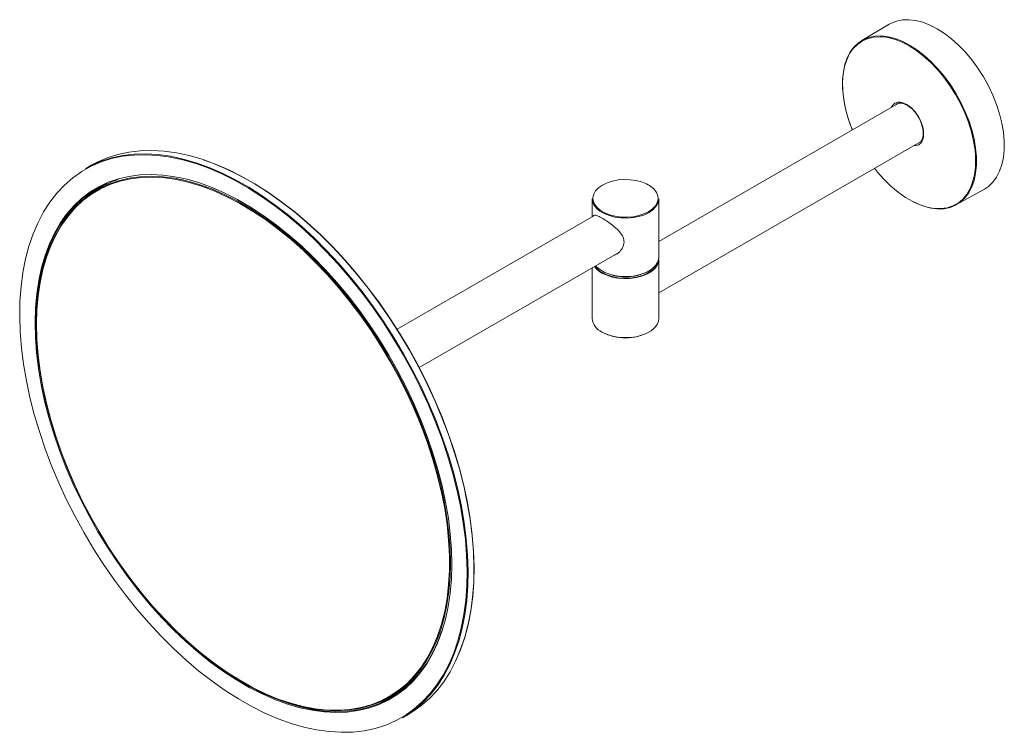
# Model space of a CAD drawing. Header units: millimetres. Extents: x -523 to 333, y -36 to 695.
# Tile 5 of 12: x -26 to 285, y -32 to 193. Entities that reach past the tile are written whole.
import ezdxf

# ---------------------------------------------------------------- set-up
doc = ezdxf.new("R2010")
doc.units = ezdxf.units.MM

msp = doc.modelspace()

# ---------------------------------------------------------------- linework, layer by layer
at = {"color": 7, "linetype": 'Continuous', "lineweight": 15}
for p, q in [((248.694, 191.696), (240.034, 186.572)), ((251.449, 166.73), (175.997, 123.172)), ((175.997, 107.007), (258.554, 154.666)), ((-3.008, 147.224), (-4.88, 146.143)), ((-3.235, 138.177), (-4.278, 137.396)), ((269.923, 134.797), (278.691, 139.734)), ((154.997, 136.627), (154.997, 131.055)), ((175.997, 118.174), (175.997, 136.627)), ((155.45, 131.316), (93.432, 95.514)), ((100.432, 83.389), (162.808, 119.398)), ((175.997, 98.903), (175.997, 117.52)), ((154.997, 114.889), (154.997, 98.903)), ((-18.28, 77.256), (-18.257, 77.14)), ((28.667, -4.143), (28.756, -4.22)), ((87.837, -22.17), (89.035, -21.658)), ((95.111, -27.066), (96.984, -25.986))]:
    msp.add_line(p, q, dxfattribs=at)
at = {"color": 7, "linetype": 'Continuous', "lineweight": 15, "flags": 128}
for points in [[(248.694, 191.696), (249.197, 191.974), (250.948, 192.681), (252.849, 193.072), (254.878, 193.143), (257.012, 192.893), (259.225, 192.325), (261.492, 191.445), (263.785, 190.265)], [(263.785, 190.265), (266.079, 188.797), (268.345, 187.06), (270.559, 185.072), (272.692, 182.859), (274.722, 180.445), (276.623, 177.859), (278.374, 175.131), (279.953, 172.294), (281.343, 169.38), (282.527, 166.423), (283.492, 163.459), (284.225, 160.522), (284.719, 157.647), (284.967, 154.867), (284.967, 152.214), (284.719, 149.721), (284.225, 147.415), (283.492, 145.325), (282.527, 143.475), (281.343, 141.886), (279.953, 140.577), (278.691, 139.734)], [(246.561, 187.737), (245.966, 187.77), (243.931, 187.673), (242.029, 187.248), (240.283, 186.5), (238.716, 185.439), (237.345, 184.077), (236.188, 182.43), (235.258, 180.519), (234.567, 178.368), (234.124, 176.001), (233.933, 173.448), (233.996, 170.739), (234.314, 167.909), (234.882, 164.99), (235.694, 162.018), (236.739, 159.031), (236.995, 158.385)], [(237.039, 158.411), (236.396, 160.086), (235.435, 163.039), (234.704, 165.965), (234.212, 168.83), (233.965, 171.601), (233.965, 174.244), (234.212, 176.728), (234.704, 179.025), (235.435, 181.108), (236.396, 182.952), (237.576, 184.535), (238.961, 185.84), (240.535, 186.85), (242.279, 187.554), (244.173, 187.943), (246.195, 188.014), (248.322, 187.765), (250.527, 187.199), (252.785, 186.322), (255.071, 185.146), (257.356, 183.684), (259.615, 181.952), (261.82, 179.972), (263.946, 177.767), (265.968, 175.361), (267.862, 172.785), (269.607, 170.067), (271.181, 167.239), (272.566, 164.336), (273.746, 161.39), (274.707, 158.437), (275.437, 155.51), (275.929, 152.645), (276.177, 149.875), (276.177, 147.232), (275.929, 144.748), (275.437, 142.45), (274.707, 140.368), (273.746, 138.524), (272.566, 136.941), (271.181, 135.636), (269.607, 134.626), (267.862, 133.922), (265.968, 133.532), (263.946, 133.462), (261.82, 133.711), (259.615, 134.277), (257.356, 135.153), (256.269, 135.677)], [(64.08, -30.02), (68.071, -30.879), (71.981, -31.421), (75.796, -31.644), (79.502, -31.546), (83.088, -31.129), (86.539, -30.394), (89.845, -29.343), (92.992, -27.98), (95.972, -26.31), (98.772, -24.339), (101.383, -22.073), (103.796, -19.522), (106.002, -16.692), (107.994, -13.595), (109.765, -10.242), (111.308, -6.644), (112.618, -2.813), (113.69, 1.236), (114.521, 5.489), (115.108, 9.932), (115.448, 14.55), (115.541, 19.324), (115.386, 24.24), (114.984, 29.28), (114.336, 34.425), (113.444, 39.659), (112.312, 44.962), (110.943, 50.316), (109.342, 55.702), (107.515, 61.101), (105.469, 66.494), (103.21, 71.863), (100.747, 77.188), (98.087, 82.451), (95.242, 87.633), (92.219, 92.716), (89.031, 97.683), (85.687, 102.515), (82.201, 107.195), (78.584, 111.709), (74.849, 116.038), (71.009, 120.169), (67.078, 124.087), (63.069, 127.777), (58.996, 131.228), (54.875, 134.426), (50.718, 137.361), (46.541, 140.023), (42.359, 142.401), (38.186, 144.488), (34.037, 146.277), (29.926, 147.76), (25.868, 148.934), (21.877, 149.793), (17.967, 150.335), (14.152, 150.557), (10.446, 150.46), (6.86, 150.043), (3.409, 149.307), (0.103, 148.257), (-3.044, 146.894), (-6.024, 145.224), (-8.824, 143.253), (-11.435, 140.987), (-13.848, 138.435), (-16.054, 135.606), (-18.046, 132.509), (-19.817, 129.156), (-21.36, 125.558), (-22.67, 121.727), (-23.742, 117.678), (-24.573, 113.424), (-25.16, 108.981), (-25.5, 104.364), (-25.593, 99.589), (-25.438, 94.673), (-25.036, 89.634), (-24.388, 84.488), (-23.496, 79.255), (-22.364, 73.952), (-20.995, 68.598), (-19.394, 63.212), (-17.567, 57.813), (-15.521, 52.419), (-13.262, 47.051), (-10.799, 41.725), (-8.139, 36.463), (-5.293, 31.28), (-2.271, 26.197), (0.917, 21.231), (4.261, 16.399), (7.747, 11.718), (11.364, 7.205), (15.099, 2.876), (18.939, -1.255), (22.87, -5.173), (26.879, -8.863), (30.952, -12.314), (35.073, -15.512), (39.23, -18.448), (43.407, -21.109), (47.589, -23.488), (51.762, -25.575), (55.911, -27.363), (60.022, -28.847), (64.08, -30.02)], [(-4.88, 146.143), (-2.999, 147.151), (0.155, 148.516), (3.467, 149.569), (6.925, 150.306), (10.518, 150.724), (14.232, 150.821), (18.054, 150.598), (21.972, 150.056), (25.971, 149.195), (30.037, 148.019), (34.156, 146.533), (38.314, 144.741), (42.495, 142.649), (46.686, 140.266), (50.871, 137.599), (55.036, 134.658), (59.166, 131.453), (63.247, 127.996), (67.264, 124.298), (71.203, 120.372), (75.051, 116.233), (78.793, 111.895), (82.417, 107.373), (85.91, 102.683), (89.26, 97.841), (92.455, 92.865), (95.484, 87.771), (98.335, 82.579), (101, 77.305), (103.468, 71.97), (105.732, 66.59), (107.782, 61.186), (109.613, 55.776), (111.216, 50.379), (112.588, 45.014), (113.723, 39.701), (114.616, 34.457), (115.266, 29.301), (115.669, 24.251), (115.824, 19.326), (115.731, 14.541), (115.39, 9.915), (114.802, 5.463), (113.969, 1.201), (112.895, -2.857), (111.582, -6.695), (110.036, -10.3), (108.262, -13.66), (106.266, -16.763), (104.055, -19.598), (101.637, -22.155), (99.021, -24.425), (96.215, -26.4), (95.111, -27.066)], [(27.843, 150.276), (23.844, 151.136), (19.927, 151.679), (16.104, 151.902), (12.39, 151.805), (8.798, 151.387), (5.339, 150.65), (2.027, 149.597), (-1.127, 148.231), (-3.008, 147.224)], [(96.984, -25.986), (98.088, -25.319), (100.893, -23.344), (103.51, -21.074), (105.927, -18.517), (108.138, -15.682), (110.134, -12.579), (111.908, -9.219), (113.454, -5.614), (114.767, -1.776), (115.842, 2.281), (116.674, 6.544), (117.262, 10.996), (117.603, 15.622), (117.696, 20.407), (117.541, 25.332), (117.138, 30.382), (116.489, 35.538), (115.595, 40.782), (114.46, 46.095), (113.089, 51.46), (111.485, 56.857), (109.654, 62.267), (107.604, 67.671), (105.341, 73.05), (102.872, 78.386), (100.208, 83.66), (97.356, 88.852), (94.327, 93.946), (91.133, 98.922), (87.783, 103.763), (84.29, 108.454), (80.665, 112.976), (76.923, 117.314), (73.075, 121.453), (69.136, 125.379), (65.119, 129.076), (61.038, 132.534), (56.908, 135.739), (52.743, 138.68), (48.558, 141.347), (44.367, 143.73), (40.186, 145.821), (36.028, 147.613), (31.909, 149.1), (27.843, 150.276)], [(243.994, 146.261), (244.933, 145.095), (247.026, 142.746), (249.215, 140.615), (251.473, 138.727), (253.774, 137.105), (256.088, 135.769), (258.388, 134.735), (260.647, 134.016), (262.836, 133.62), (264.929, 133.552), (266.9, 133.813), (268.727, 134.4), (270.386, 135.306), (271.857, 136.52), (273.123, 138.027), (274.168, 139.808), (274.979, 141.842), (275.548, 144.105), (275.865, 146.569), (275.929, 149.204), (275.892, 150.153)], [(32.263, 148.985), (36.181, 147.564), (40.332, 145.775), (44.508, 143.687), (48.692, 141.307), (52.871, 138.644), (57.03, 135.707), (61.154, 132.507), (65.229, 129.055), (69.24, 125.362), (73.173, 121.443), (77.015, 117.309), (80.752, 112.978), (84.371, 108.462), (87.859, 103.779), (91.204, 98.944), (94.394, 93.975), (97.418, 88.889), (100.266, 83.705), (102.926, 78.439), (105.391, 73.111), (107.651, 67.739), (109.699, 62.343), (111.526, 56.941), (113.128, 51.552), (114.498, 46.195), (115.63, 40.889), (116.523, 35.653), (117.171, 30.505), (117.574, 25.463), (117.729, 20.544), (117.636, 15.767), (117.295, 11.147), (116.708, 6.702), (115.877, 2.446), (114.804, -1.606), (113.493, -5.438), (111.966, -9.002)], [(62.769, -23.877), (58.84, -22.736), (54.859, -21.282), (50.84, -19.523), (46.799, -17.463), (42.751, -15.112), (38.711, -12.478), (34.696, -9.572), (30.719, -6.403), (26.796, -2.985), (22.942, 0.671), (19.172, 4.549), (15.5, 8.636), (11.939, 12.915), (8.504, 17.371), (5.207, 21.986), (2.061, 26.744), (-0.922, 31.626), (-3.731, 36.613), (-6.355, 41.687), (-8.785, 46.829), (-11.011, 52.018), (-13.024, 57.235), (-14.817, 62.461), (-16.384, 67.676), (-17.718, 72.859), (-18.814, 77.992), (-19.668, 83.054), (-20.276, 88.027), (-20.638, 92.891), (-20.75, 97.629), (-20.613, 102.221), (-20.227, 106.652), (-19.594, 110.903), (-18.716, 114.96), (-17.597, 118.806), (-16.24, 122.426), (-14.651, 125.808), (-12.835, 128.938), (-10.801, 131.805), (-8.555, 134.397), (-6.105, 136.705), (-3.462, 138.719), (-0.636, 140.433), (2.364, 141.84), (5.526, 142.935), (8.837, 143.713), (12.285, 144.171), (15.857, 144.308), (19.539, 144.123), (23.318, 143.616), (27.18, 142.791), (31.108, 141.649), (35.089, 140.196), (39.108, 138.436), (43.149, 136.377), (47.197, 134.026), (51.237, 131.392), (55.253, 128.485), (59.229, 125.317), (63.152, 121.898), (67.006, 118.243), (70.776, 114.365), (74.448, 110.278), (78.009, 105.999), (81.444, 101.543), (84.741, 96.927), (87.887, 92.17), (90.87, 87.288), (93.679, 82.301), (96.303, 77.227), (98.733, 72.085), (100.959, 66.896), (102.972, 61.678), (104.765, 56.452), (106.332, 51.238), (107.666, 46.054), (108.762, 40.922), (109.616, 35.86), (110.224, 30.887), (110.586, 26.022), (110.698, 21.285), (110.561, 16.692), (110.175, 12.262), (109.542, 8.01), (108.664, 3.954), (107.545, 0.108), (106.188, -3.512), (104.599, -6.894), (102.783, -10.024), (100.749, -12.891), (98.503, -15.483), (96.053, -17.791), (93.41, -19.806), (90.584, -21.52), (87.584, -22.927), (84.423, -24.021), (81.112, -24.799), (77.663, -25.257), (74.091, -25.394), (70.409, -25.209), (66.63, -24.703), (62.769, -23.877)], [(-18.28, 77.256), (-18.351, 77.622), (-19.211, 82.655), (-19.828, 87.6), (-20.199, 92.439), (-20.323, 97.152), (-20.199, 101.723), (-19.828, 106.133), (-19.211, 110.366), (-18.351, 114.405), (-17.25, 118.237), (-15.914, 121.845), (-14.346, 125.217), (-12.554, 128.339), (-10.543, 131.201), (-8.321, 133.789), (-5.898, 136.096), (-3.281, 138.113), (-0.482, 139.83), (2.49, 141.243), (5.624, 142.346), (8.906, 143.134), (12.325, 143.605), (15.869, 143.757), (19.522, 143.589), (23.272, 143.102), (27.105, 142.297), (31.005, 141.178), (34.958, 139.749), (38.949, 138.016), (42.963, 135.985), (46.985, 133.663), (50.999, 131.06), (54.99, 128.185), (58.943, 125.05), (62.843, 121.665), (66.676, 118.045), (70.426, 114.203), (74.079, 110.152), (77.623, 105.91), (81.042, 101.491), (84.324, 96.913), (87.458, 92.193), (90.43, 87.348), (93.229, 82.398), (95.846, 77.361), (98.269, 72.256), (100.491, 67.102), (102.502, 61.919), (104.294, 56.727), (105.862, 51.546), (107.198, 46.394), (108.299, 41.292), (109.159, 36.259), (109.776, 31.313), (110.147, 26.475), (110.271, 21.762), (110.271, 21.762)], [(-20.296, 96.99), (-20.17, 92.24), (-19.792, 87.364), (-19.164, 82.379), (-18.289, 77.305), (-17.17, 72.162), (-15.81, 66.97), (-14.216, 61.748), (-12.393, 56.517), (-10.349, 51.297), (-8.092, 46.108), (-5.629, 40.971), (-2.972, 35.905), (-0.129, 30.93), (2.888, 26.064), (6.067, 21.328), (9.396, 16.739), (12.862, 12.315), (16.452, 8.073), (20.152, 4.03), (23.948, 0.201), (27.824, -3.4), (31.766, -6.757), (35.759, -9.858), (39.787, -12.692), (43.834, -15.247), (47.885, -17.513), (51.925, -19.481), (55.937, -21.145), (59.906, -22.497), (63.818, -23.532), (67.655, -24.246), (71.405, -24.637), (75.051, -24.703), (78.581, -24.443), (81.98, -23.859), (85.236, -22.953), (88.336, -21.729), (91.267, -20.19), (94.018, -18.344), (96.58, -16.197), (98.941, -13.758), (101.093, -11.036), (103.027, -8.041), (104.736, -4.785), (106.214, -1.282), (107.454, 2.457), (108.452, 6.416), (109.203, 10.579), (109.706, 14.932), (109.958, 19.456), (109.958, 24.135), (109.706, 28.95), (109.203, 33.883), (108.452, 38.915), (107.454, 44.026), (106.214, 49.196), (104.736, 54.406), (103.027, 59.635), (101.093, 64.863), (98.941, 70.07), (96.58, 75.235), (94.018, 80.339), (91.267, 85.362), (88.336, 90.285), (85.236, 95.088), (81.98, 99.753), (78.581, 104.262), (75.051, 108.597), (71.405, 112.741), (67.655, 116.68), (63.818, 120.396), (59.906, 123.877), (55.937, 127.108), (51.925, 130.077), (47.885, 132.772), (43.834, 135.184), (39.787, 137.302), (35.759, 139.119), (31.766, 140.627), (27.824, 141.821), (23.948, 142.696), (20.152, 143.249), (16.452, 143.478), (12.862, 143.381), (9.396, 142.959), (6.067, 142.213), (2.888, 141.148), (-0.129, 139.765), (-2.972, 138.072), (-5.629, 136.075), (-8.092, 133.781), (-10.349, 131.199), (-12.393, 128.339), (-14.216, 125.212), (-15.81, 121.831), (-17.17, 118.208), (-18.289, 114.357), (-19.164, 110.294), (-19.792, 106.034), (-20.17, 101.594), (-20.296, 96.99)], [(-0.969, 140.026), (-3.218, 138.63), (-5.855, 136.619), (-8.299, 134.316), (-10.541, 131.73), (-12.571, 128.87), (-14.382, 125.746), (-15.968, 122.372), (-17.322, 118.759), (-18.439, 114.921), (-19.315, 110.874), (-19.947, 106.631), (-20.332, 102.21), (-20.468, 97.628), (-20.356, 92.9), (-19.996, 88.046), (-19.388, 83.084), (-18.536, 78.033), (-17.443, 72.911), (-16.112, 67.739), (-14.548, 62.536), (-12.759, 57.321), (-10.75, 52.115), (-8.529, 46.937), (-6.105, 41.806), (-3.486, 36.743), (-0.683, 31.767), (2.294, 26.895), (5.433, 22.148), (8.723, 17.542), (12.151, 13.096), (15.703, 8.826), (19.368, 4.748), (23.13, 0.878), (26.975, -2.769), (30.89, -6.18), (34.858, -9.342), (38.865, -12.243), (42.896, -14.871), (46.935, -17.217), (50.967, -19.272), (54.977, -21.028), (58.95, -22.478), (62.87, -23.617)], [(158.214, 140.995), (157, 140.151), (156.075, 139.192), (155.471, 138.152), (155.208, 137.065), (155.296, 135.969), (155.731, 134.901), (156.499, 133.897), (157.573, 132.992), (158.917, 132.216), (160.485, 131.596), (162.224, 131.153), (164.074, 130.902), (165.973, 130.851), (167.856, 131.003), (169.658, 131.351), (171.318, 131.885), (172.781, 132.586), (173.995, 133.43), (174.92, 134.389), (175.524, 135.429), (175.786, 136.516), (175.699, 137.612), (175.263, 138.68), (174.496, 139.684), (173.422, 140.589), (172.078, 141.365), (170.509, 141.985), (168.771, 142.429), (166.92, 142.68), (165.022, 142.73), (163.139, 142.579), (161.337, 142.23), (159.677, 141.696), (158.214, 140.995)], [(175.997, 136.627), (175.986, 136.347), (175.719, 135.24), (175.103, 134.179), (174.16, 133.202), (172.922, 132.341), (171.431, 131.627), (169.739, 131.082), (167.901, 130.727), (165.982, 130.572), (164.047, 130.624), (162.161, 130.88), (160.388, 131.332), (158.79, 131.964), (157.419, 132.755), (156.324, 133.678), (155.542, 134.701), (155.098, 135.79), (154.997, 136.627)], [(156.068, 115.507), (156.324, 115.224), (157.419, 114.301), (158.79, 113.51), (160.388, 112.878), (162.161, 112.426), (164.047, 112.17), (165.982, 112.118), (167.901, 112.273), (169.739, 112.629), (171.431, 113.173), (172.922, 113.887), (174.16, 114.748), (175.103, 115.725), (175.719, 116.786), (175.986, 117.894), (175.997, 118.174)], [(175.997, 117.52), (175.897, 116.683), (175.453, 115.594), (174.67, 114.571), (173.575, 113.648), (172.205, 112.857), (170.607, 112.225), (168.834, 111.773), (166.948, 111.517), (165.012, 111.465), (163.093, 111.62), (161.256, 111.975), (159.563, 112.52), (158.073, 113.234)], [(158.144, 113.357), (159.62, 112.649), (161.297, 112.11), (163.116, 111.758), (165.017, 111.605), (166.934, 111.656), (168.802, 111.909), (170.558, 112.357), (172.141, 112.983), (173.498, 113.766), (174.583, 114.68), (175.358, 115.694), (175.798, 116.773), (175.882, 117.278)], [(158.073, 94.617), (159.563, 93.902), (161.256, 93.358), (163.093, 93.003), (165.012, 92.848), (166.948, 92.9), (168.834, 93.156), (170.607, 93.608), (172.205, 94.24), (173.575, 95.031), (174.67, 95.954), (175.453, 96.977), (175.897, 98.066), (175.997, 98.903)], [(110.271, 21.762), (110.147, 17.191), (109.776, 12.781), (109.159, 8.548), (108.299, 4.508), (107.198, 0.677), (105.862, -2.932), (104.294, -6.303), (102.502, -9.426), (100.491, -12.287), (98.269, -14.876), (95.846, -17.183), (93.229, -19.199), (90.43, -20.917), (87.458, -22.33), (84.324, -23.432), (81.042, -24.221), (77.623, -24.692), (74.079, -24.843), (70.426, -24.675), (66.676, -24.188), (62.843, -23.383), (58.943, -22.265), (54.99, -20.836), (50.999, -19.102), (46.985, -17.071), (42.963, -14.749), (38.949, -12.146), (34.958, -9.271), (31.005, -6.136), (28.756, -4.22)], [(62.87, -23.617), (66.723, -24.441), (70.494, -24.946), (74.169, -25.13), (77.733, -24.994), (81.174, -24.537), (84.478, -23.761), (87.632, -22.668), (90.626, -21.265), (93.446, -19.554), (96.084, -17.544), (98.528, -15.241), (100.769, -12.654), (102.799, -9.794), (104.611, -6.671), (106.196, -3.296), (107.498, 0.161)], [(90.901, -20.786), (92.457, -20.008), (94.426, -18.858)]]:
    msp.add_lwpolyline(points, dxfattribs=at)
at = {"color": 8, "linetype": 'Continuous', "lineweight": 15, "flags": 128}
msp.add_lwpolyline([(275.892, 150.153), (275.738, 151.977), (275.294, 154.856), (274.604, 157.806), (273.674, 160.79), (272.517, 163.773), (271.146, 166.717), (269.579, 169.588), (267.833, 172.351), (265.931, 174.972), (263.896, 177.419), (261.752, 179.663), (259.525, 181.675), (257.242, 183.433), (254.931, 184.914)], dxfattribs=at)
at = {"color": 8, "linetype": 'Continuous', "lineweight": 15}
msp.add_arc((244.55, 167.956), 19.883, 58.52705, 84.19364, dxfattribs=at)
at = {"color": 7, "linetype": 'Continuous', "lineweight": 15}
for centre, radius, start, end in [((16.268, 113.682), 31.414, 121.32763, 131.85582), ((15.379, 113.329), 31.047, 108.54782, 126.8377), ((16.204, 114.043), 30.918, 117.58865, 125.04066), ((161.276, 119.235), 6.802, 215.26651, 241.90773), ((161.331, 119.32), 6.762, 215.68895, 241.87455), ((165.497, 127.523), 15.528, 241.72977, 298.27022), ((160.201, 99.39), 5.226, 185.34892, 245.97127), ((165.496, 108.638), 15.867, 242.39706, 297.767), ((76.799, 6.93), 31.097, 293.17194, 311.43179), ((77.616, 7.389), 31.313, 288.12182, 298.68397)]:
    msp.add_arc(centre, radius, start, end, dxfattribs=at)
at = {"color": 8, "linetype": 'Continuous', "lineweight": 15}
for points, knots in [([(249.345, 165.515), (249.667, 165.991), (250.331, 166.973), (252.117, 167.311), (253.506, 166.698), (254.2, 166.391)], [0, 0, 0, 0, 0.3194896, 0.6597448, 1, 1, 1, 1]), ([(254.2, 166.391), (254.898, 165.896), (256.293, 164.905), (258.068, 162.457), (259.253, 159.739), (259.671, 157.073), (259.249, 154.916), (258.109, 153.51), (256.92, 153.429), (256.344, 153.39)], [0, 0, 0, 0, 0.1440977, 0.2881953, 0.432293, 0.5763906, 0.7204883, 0.864586, 1, 1, 1, 1])]:
    msp.add_open_spline(points, degree=3, knots=knots, dxfattribs=at)
at = {"color": 7, "linetype": 'Continuous', "lineweight": 15}
for points, knots in [([(250.642, 166.25), (250.753, 166.37), (251.045, 166.689), (251.739, 166.864), (252.681, 166.834), (253.488, 166.646), (253.963, 166.344), (254.041, 166.295)], [0, 0, 0, 0, 0.1497906, 0.3960891, 0.6609602, 0.9449217, 1, 1, 1, 1]), ([(254.041, 166.295), (254.388, 166.101), (255.187, 165.655), (256.453, 164.452), (257.673, 162.823), (258.439, 161.497), (258.654, 160.794), (258.667, 160.753)], [0, 0, 0, 0, 0.1918047, 0.440942, 0.7046988, 0.9827206, 1, 1, 1, 1]), ([(258.667, 160.753), (258.871, 160.172), (259.253, 159.089), (259.426, 157.656), (259.372, 156.49), (259.118, 155.447), (258.755, 154.944), (258.554, 154.666)], [0, 0, 0, 0, 0.230003, 0.4290463, 0.5954095, 0.7760738, 1, 1, 1, 1]), ([(155.304, 131.232), (155.32, 131.28), (155.425, 131.606), (155.984, 131.515), (157.131, 131.091), (158.62, 130.243), (160.3, 129.131), (162.053, 127.793), (163.656, 126.263), (164.828, 124.625), (164.98, 123.487), (165.048, 122.978)], [0, 0, 0, 0, 0.0252434, 0.1702241, 0.2893169, 0.4088277, 0.5190436, 0.6351679, 0.7697309, 0.8968449, 1, 1, 1, 1]), ([(165.048, 122.978), (164.966, 122.412), (164.803, 121.285), (163.629, 119.876), (162.572, 118.952), (161.868, 118.827), (161.797, 118.815)], [0, 0, 0, 0, 0.3053034, 0.6084286, 0.9605386, 1, 1, 1, 1])]:
    msp.add_open_spline(points, degree=3, knots=knots, dxfattribs=at)

doc.saveas('drawing.dxf')
